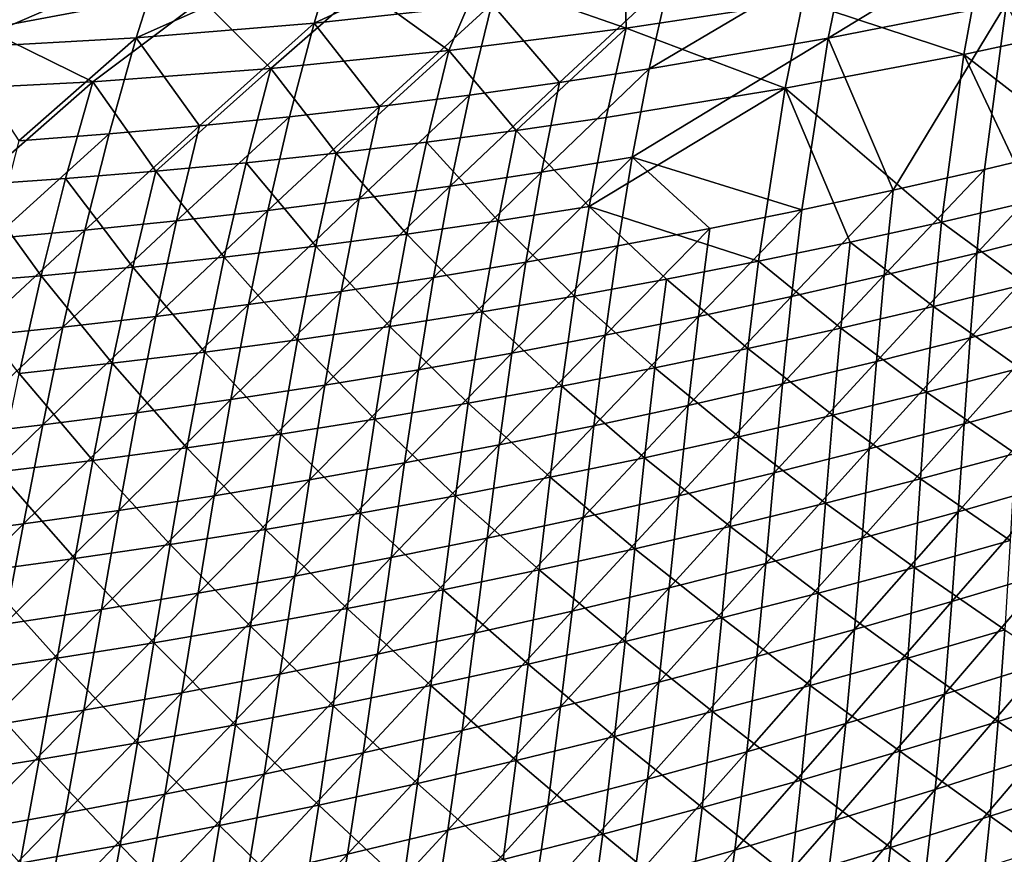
# Model space of a CAD drawing. Header units: metres. Extents: x 0 to 1400, y -1400 to 0.
# Tile 71 of 256: x 688 to 758, y -1247 to -1188. Entities that reach past the tile are written whole.
import ezdxf

# ---------------------------------------------------------------- set-up
doc = ezdxf.new("R2010")
doc.units = ezdxf.units.M

msp = doc.modelspace()

# ---------------------------------------------------------------- linework, layer by layer
at = {"layer": 'None'}
for points in [[(759.14679, -1181.39624, -450.873505), (745.492432, -1189.727783, -422.548279), (758.071411, -1187.260742, -422.603729)], [(759.14679, -1181.39624, -450.873505), (746.728271, -1183.675537, -450.82962), (745.492432, -1189.727783, -422.548279)], [(723.017151, -1182.27002, -472.97113), (709.257874, -1188.653687, -450.696686), (721.777161, -1187.305786, -450.741119)], [(723.017151, -1182.27002, -472.97113), (710.821533, -1183.395142, -473.218842), (709.257874, -1188.653687, -450.696686)], [(710.821533, -1183.395142, -473.218842), (696.718384, -1189.687988, -450.652222), (709.257874, -1188.653687, -450.696686)], [(710.821533, -1183.395142, -473.218842), (698.441895, -1184.223389, -473.470703), (696.718384, -1189.687988, -450.652222)], [(746.728271, -1183.675537, -450.82962), (732.869324, -1191.884521, -422.492554), (745.492432, -1189.727783, -422.548279)], [(746.728271, -1183.675537, -450.82962), (734.26947, -1185.645996, -450.785461), (732.869324, -1191.884521, -422.492554)], [(698.441895, -1184.223389, -473.470703), (684.165466, -1190.407349, -450.607849), (696.718384, -1189.687988, -450.652222)], [(698.441895, -1184.223389, -473.470703), (686.191467, -1184.732178, -473.719788), (684.165466, -1190.407349, -450.607849)], [(720.967834, -1185.424805, -473.664948), (731.122925, -1184.307129, -473.442535), (731.240356, -1189.023071, -451.479126)], [(731.240356, -1189.023071, -451.479126), (731.122925, -1184.307129, -473.442535), (743.706787, -1187.140015, -451.499573)], [(712.659363, -1186.181641, -473.847382), (720.967834, -1185.424805, -473.664948), (718.739868, -1190.594971, -451.458344)], [(718.739868, -1190.594971, -451.458344), (720.967834, -1185.424805, -473.664948), (731.240356, -1189.023071, -451.479126)], [(756.133362, -1184.94812, -451.519684), (755.048645, -1190.860229, -423.259003), (743.706787, -1187.140015, -451.499573)], [(767.585144, -1188.174316, -423.2901), (755.048645, -1190.860229, -423.259003), (756.133362, -1184.94812, -451.519684)], [(701.349304, -1186.984131, -474.095917), (712.659363, -1186.181641, -473.847382), (706.211304, -1191.853516, -451.437164)], [(706.211304, -1191.853516, -451.437164), (712.659363, -1186.181641, -473.847382), (718.739868, -1190.594971, -451.458344)], [(734.26947, -1185.645996, -450.785461), (721.777161, -1187.305786, -450.741119), (726.543335, -1192.845825, -422.46463)], [(734.26947, -1185.645996, -450.785461), (726.543335, -1192.845825, -422.46463), (732.869324, -1191.884521, -422.492554)], [(683.316284, -1187.721924, -474.491577), (701.349304, -1186.984131, -474.095917), (693.660706, -1192.796265, -451.415649)], [(693.660706, -1192.796265, -451.415649), (701.349304, -1186.984131, -474.095917), (706.211304, -1191.853516, -451.437164)], [(721.777161, -1187.305786, -450.741119), (709.257874, -1188.653687, -450.696686), (713.866577, -1194.533447, -422.408722)], [(713.866577, -1194.533447, -422.408722), (720.208801, -1193.728882, -422.436676), (721.777161, -1187.305786, -450.741119)], [(721.777161, -1187.305786, -450.741119), (720.208801, -1193.728882, -422.436676), (726.543335, -1192.845825, -422.46463)], [(743.706787, -1187.140015, -451.499573), (742.462341, -1193.238403, -423.2276), (731.240356, -1189.023071, -451.479126)], [(755.048645, -1190.860229, -423.259003), (742.462341, -1193.238403, -423.2276), (743.706787, -1187.140015, -451.499573)], [(758.071411, -1187.260742, -422.603729), (745.492432, -1189.727783, -422.548279), (750.079224, -1200.437378, -366.166595)], [(750.079224, -1200.437378, -366.166595), (756.521729, -1198.97168, -366.202637), (758.071411, -1187.260742, -422.603729)], [(758.071411, -1187.260742, -422.603729), (756.521729, -1198.97168, -366.202637), (762.949097, -1197.428955, -366.238556)], [(681.094604, -1193.421875, -451.393738), (683.316284, -1187.721924, -474.491577), (693.660706, -1192.796265, -451.415649)], [(766.321716, -1199.619263, -366.838135), (755.048645, -1190.860229, -423.259003), (767.585144, -1188.174316, -423.2901)], [(709.257874, -1188.653687, -450.696686), (696.718384, -1189.687988, -450.652222), (701.162476, -1195.905762, -422.352844)], [(701.162476, -1195.905762, -422.352844), (707.517517, -1195.259155, -422.380768), (709.257874, -1188.653687, -450.696686)], [(709.257874, -1188.653687, -450.696686), (707.517517, -1195.259155, -422.380768), (713.866577, -1194.533447, -422.408722)], [(696.718384, -1189.687988, -450.652222), (684.165466, -1190.407349, -450.607849), (688.437744, -1196.960938, -422.297089)], [(694.802246, -1196.473145, -422.324951), (696.718384, -1189.687988, -450.652222), (688.437744, -1196.960938, -422.297089)], [(696.718384, -1189.687988, -450.652222), (694.802246, -1196.473145, -422.324951), (701.162476, -1195.905762, -422.352844)], [(731.240356, -1189.023071, -451.479126), (723.50238, -1196.2229, -423.179932), (718.739868, -1190.594971, -451.458344)], [(731.240356, -1189.023071, -451.479126), (729.832153, -1195.306274, -423.195892), (723.50238, -1196.2229, -423.179932)], [(742.462341, -1193.238403, -423.2276), (729.832153, -1195.306274, -423.195892), (731.240356, -1189.023071, -451.479126)], [(745.492432, -1189.727783, -422.548279), (732.869324, -1191.884521, -422.492554), (731.683777, -1198.115601, -394.254181)], [(743.622314, -1201.825684, -366.130463), (745.492432, -1189.727783, -422.548279), (731.683777, -1198.115601, -394.254181)], [(745.492432, -1189.727783, -422.548279), (743.622314, -1201.825684, -366.130463), (750.079224, -1200.437378, -366.166595)], [(706.211304, -1191.853516, -451.437164), (718.739868, -1190.594971, -451.458344), (710.817261, -1197.820313, -423.147797)], [(718.739868, -1190.594971, -451.458344), (717.163818, -1197.061157, -423.163879), (710.817261, -1197.820313, -423.147797)], [(723.50238, -1196.2229, -423.179932), (717.163818, -1197.061157, -423.163879), (718.739868, -1190.594971, -451.458344)], [(755.048645, -1190.860229, -423.259003), (753.475403, -1202.690918, -366.786652), (742.462341, -1193.238403, -423.2276)], [(759.906433, -1201.193359, -366.812408), (753.475403, -1202.690918, -366.786652), (755.048645, -1190.860229, -423.259003)], [(766.321716, -1199.619263, -366.838135), (759.906433, -1201.193359, -366.812408), (755.048645, -1190.860229, -423.259003)], [(698.102905, -1199.10083, -423.115356), (693.660706, -1192.796265, -451.415649), (706.211304, -1191.853516, -451.437164)], [(704.463379, -1198.500366, -423.131622), (698.102905, -1199.10083, -423.115356), (706.211304, -1191.853516, -451.437164)], [(710.817261, -1197.820313, -423.147797), (704.463379, -1198.500366, -423.131622), (706.211304, -1191.853516, -451.437164)], [(732.869324, -1191.884521, -422.492554), (725.273621, -1199.171997, -394.221588), (731.683777, -1198.115601, -394.254181)], [(732.869324, -1191.884521, -422.492554), (726.543335, -1192.845825, -422.46463), (725.273621, -1199.171997, -394.221588)], [(685.365356, -1200.062012, -423.082672), (681.094604, -1193.421875, -451.393738), (693.660706, -1192.796265, -451.415649)], [(691.736572, -1199.62146, -423.09906), (685.365356, -1200.062012, -423.082672), (693.660706, -1192.796265, -451.415649)], [(698.102905, -1199.10083, -423.115356), (691.736572, -1199.62146, -423.09906), (693.660706, -1192.796265, -451.415649)], [(726.543335, -1192.845825, -422.46463), (718.85376, -1200.149658, -394.188995), (725.273621, -1199.171997, -394.221588)], [(726.543335, -1192.845825, -422.46463), (720.208801, -1193.728882, -422.436676), (718.85376, -1200.149658, -394.188995)], [(720.208801, -1193.728882, -422.436676), (712.425049, -1201.048462, -394.156372), (718.85376, -1200.149658, -394.188995)], [(720.208801, -1193.728882, -422.436676), (713.866577, -1194.533447, -422.408722), (712.425049, -1201.048462, -394.156372)], [(729.832153, -1195.306274, -423.195892), (742.462341, -1193.238403, -423.2276), (728.635132, -1201.594238, -394.919647)], [(742.462341, -1193.238403, -423.2276), (740.568909, -1205.454224, -366.735199), (728.635132, -1201.594238, -394.919647)], [(742.462341, -1193.238403, -423.2276), (747.029297, -1204.111328, -366.760925), (740.568909, -1205.454224, -366.735199)], [(753.475403, -1202.690918, -366.786652), (747.029297, -1204.111328, -366.760925), (742.462341, -1193.238403, -423.2276)], [(713.866577, -1194.533447, -422.408722), (707.517517, -1195.259155, -422.380768), (705.988342, -1201.86792, -394.123749)], [(713.866577, -1194.533447, -422.408722), (705.988342, -1201.86792, -394.123749), (712.425049, -1201.048462, -394.156372)], [(701.162476, -1195.905762, -422.352844), (694.802246, -1196.473145, -422.324951), (693.094116, -1203.267822, -394.058533)], [(701.162476, -1195.905762, -422.352844), (693.094116, -1203.267822, -394.058533), (699.544373, -1202.607788, -394.091125)], [(707.517517, -1195.259155, -422.380768), (699.544373, -1202.607788, -394.091125), (705.988342, -1201.86792, -394.123749)], [(707.517517, -1195.259155, -422.380768), (701.162476, -1195.905762, -422.352844), (699.544373, -1202.607788, -394.091125)], [(729.832153, -1195.306274, -423.195892), (728.635132, -1201.594238, -394.919647), (723.50238, -1196.2229, -423.179932)], [(694.802246, -1196.473145, -422.324951), (686.638306, -1203.847656, -394.026001), (693.094116, -1203.267822, -394.058533)], [(686.638306, -1203.847656, -394.026001), (694.802246, -1196.473145, -422.324951), (688.437744, -1196.960938, -422.297089)], [(723.50238, -1196.2229, -423.179932), (722.221191, -1202.605469, -394.898468), (717.163818, -1197.061157, -423.163879)], [(723.50238, -1196.2229, -423.179932), (728.635132, -1201.594238, -394.919647), (722.221191, -1202.605469, -394.898468)], [(717.163818, -1197.061157, -423.163879), (715.79718, -1203.53772, -394.877258), (710.817261, -1197.820313, -423.147797)], [(722.221191, -1202.605469, -394.898468), (715.79718, -1203.53772, -394.877258), (717.163818, -1197.061157, -423.163879)], [(709.363831, -1204.390625, -394.856049), (704.463379, -1198.500366, -423.131622), (710.817261, -1197.820313, -423.147797)], [(715.79718, -1203.53772, -394.877258), (709.363831, -1204.390625, -394.856049), (710.817261, -1197.820313, -423.147797)], [(762.949097, -1197.428955, -366.238556), (756.521729, -1198.97168, -366.202637), (755.963745, -1204.876343, -338.058075)], [(762.949097, -1197.428955, -366.238556), (755.963745, -1204.876343, -338.058075), (762.469971, -1203.234497, -338.096954)], [(702.921875, -1205.16394, -394.834839), (698.102905, -1199.10083, -423.115356), (704.463379, -1198.500366, -423.131622)], [(709.363831, -1204.390625, -394.856049), (702.921875, -1205.16394, -394.834839), (704.463379, -1198.500366, -423.131622)], [(731.683777, -1198.115601, -394.254181), (725.273621, -1199.171997, -394.221588), (724.17334, -1205.522095, -366.021576)], [(724.17334, -1205.522095, -366.021576), (730.668579, -1204.368408, -366.057922), (731.683777, -1198.115601, -394.254181)], [(730.668579, -1204.368408, -366.057922), (737.151794, -1203.136108, -366.094238), (731.683777, -1198.115601, -394.254181)], [(731.683777, -1198.115601, -394.254181), (737.151794, -1203.136108, -366.094238), (743.622314, -1201.825684, -366.130463)], [(696.472046, -1205.857056, -394.813629), (691.736572, -1199.62146, -423.09906), (698.102905, -1199.10083, -423.115356)], [(702.921875, -1205.16394, -394.834839), (696.472046, -1205.857056, -394.813629), (698.102905, -1199.10083, -423.115356)], [(725.273621, -1199.171997, -394.221588), (717.667053, -1206.596924, -365.985199), (724.17334, -1205.522095, -366.021576)], [(725.273621, -1199.171997, -394.221588), (718.85376, -1200.149658, -394.188995), (717.667053, -1206.596924, -365.985199)], [(756.521729, -1198.97168, -366.202637), (749.440857, -1206.441284, -338.019073), (755.963745, -1204.876343, -338.058075)], [(749.440857, -1206.441284, -338.019073), (756.521729, -1198.97168, -366.202637), (750.079224, -1200.437378, -366.166595)], [(690.015076, -1206.469727, -394.79245), (683.551819, -1207.001831, -394.771271), (685.365356, -1200.062012, -423.082672)], [(690.015076, -1206.469727, -394.79245), (685.365356, -1200.062012, -423.082672), (691.736572, -1199.62146, -423.09906)], [(696.472046, -1205.857056, -394.813629), (690.015076, -1206.469727, -394.79245), (691.736572, -1199.62146, -423.09906)], [(718.85376, -1200.149658, -394.188995), (711.150513, -1207.592407, -365.948761), (717.667053, -1206.596924, -365.985199)], [(718.85376, -1200.149658, -394.188995), (712.425049, -1201.048462, -394.156372), (711.150513, -1207.592407, -365.948761)], [(750.079224, -1200.437378, -366.166595), (743.622314, -1201.825684, -366.130463), (742.902161, -1207.928833, -337.97995)], [(742.902161, -1207.928833, -337.97995), (749.440857, -1206.441284, -338.019073), (750.079224, -1200.437378, -366.166595)], [(712.425049, -1201.048462, -394.156372), (704.624573, -1208.508179, -365.912354), (711.150513, -1207.592407, -365.948761)], [(712.425049, -1201.048462, -394.156372), (705.988342, -1201.86792, -394.123749), (704.624573, -1208.508179, -365.912354)], [(759.416077, -1207.05603, -338.660492), (753.475403, -1202.690918, -366.786652), (759.906433, -1201.193359, -366.812408)], [(705.988342, -1201.86792, -394.123749), (699.544373, -1202.607788, -394.091125), (698.090027, -1209.343994, -365.875916)], [(705.988342, -1201.86792, -394.123749), (698.090027, -1209.343994, -365.875916), (704.624573, -1208.508179, -365.912354)], [(728.635132, -1201.594238, -394.919647), (727.607849, -1207.905884, -366.683868), (722.221191, -1202.605469, -394.898468)], [(727.607849, -1207.905884, -366.683868), (728.635132, -1201.594238, -394.919647), (734.094849, -1206.719238, -366.709503)], [(728.635132, -1201.594238, -394.919647), (740.568909, -1205.454224, -366.735199), (734.094849, -1206.719238, -366.709503)], [(743.622314, -1201.825684, -366.130463), (736.348267, -1209.338623, -337.940765), (742.902161, -1207.928833, -337.97995)], [(737.151794, -1203.136108, -366.094238), (736.348267, -1209.338623, -337.940765), (743.622314, -1201.825684, -366.130463)], [(699.544373, -1202.607788, -394.091125), (691.547791, -1210.099365, -365.839539), (698.090027, -1209.343994, -365.875916)], [(699.544373, -1202.607788, -394.091125), (693.094116, -1203.267822, -394.058533), (691.547791, -1210.099365, -365.839539)], [(715.79718, -1203.53772, -394.877258), (722.221191, -1202.605469, -394.898468), (721.108643, -1209.013672, -366.658264)], [(722.221191, -1202.605469, -394.898468), (727.607849, -1207.905884, -366.683868), (721.108643, -1209.013672, -366.658264)], [(752.90625, -1208.651978, -338.631378), (747.029297, -1204.111328, -366.760925), (753.475403, -1202.690918, -366.786652)], [(759.416077, -1207.05603, -338.660492), (752.90625, -1208.651978, -338.631378), (753.475403, -1202.690918, -366.786652)], [(693.094116, -1203.267822, -394.058533), (686.638306, -1203.847656, -394.026001), (684.998596, -1210.773926, -365.803162)], [(691.547791, -1210.099365, -365.839539), (693.094116, -1203.267822, -394.058533), (684.998596, -1210.773926, -365.803162)], [(714.5979, -1210.042358, -366.632721), (709.363831, -1204.390625, -394.856049), (715.79718, -1203.53772, -394.877258)], [(721.108643, -1209.013672, -366.658264), (714.5979, -1210.042358, -366.632721), (715.79718, -1203.53772, -394.877258)], [(729.78009, -1210.670288, -337.901489), (737.151794, -1203.136108, -366.094238), (730.668579, -1204.368408, -366.057922)], [(729.78009, -1210.670288, -337.901489), (736.348267, -1209.338623, -337.940765), (737.151794, -1203.136108, -366.094238)], [(762.469971, -1203.234497, -338.096954), (755.495239, -1210.849609, -309.956848), (762.081482, -1209.107422, -309.997803)], [(762.469971, -1203.234497, -338.096954), (755.963745, -1204.876343, -338.058075), (755.495239, -1210.849609, -309.956848)], [(747.029297, -1204.111328, -366.760925), (746.379944, -1210.170898, -338.602295), (740.568909, -1205.454224, -366.735199)], [(752.90625, -1208.651978, -338.631378), (746.379944, -1210.170898, -338.602295), (747.029297, -1204.111328, -366.760925)], [(708.076355, -1210.991455, -366.607239), (702.921875, -1205.16394, -394.834839), (709.363831, -1204.390625, -394.856049)], [(714.5979, -1210.042358, -366.632721), (708.076355, -1210.991455, -366.607239), (709.363831, -1204.390625, -394.856049)], [(723.198547, -1211.923096, -337.862152), (730.668579, -1204.368408, -366.057922), (724.17334, -1205.522095, -366.021576)], [(723.198547, -1211.923096, -337.862152), (729.78009, -1210.670288, -337.901489), (730.668579, -1204.368408, -366.057922)], [(755.963745, -1204.876343, -338.058075), (749.440857, -1206.441284, -338.019073), (748.890747, -1212.515015, -309.915741)], [(755.963745, -1204.876343, -338.058075), (748.890747, -1212.515015, -309.915741), (755.495239, -1210.849609, -309.956848)], [(701.544678, -1211.860352, -366.581818), (696.472046, -1205.857056, -394.813629), (702.921875, -1205.16394, -394.834839)], [(708.076355, -1210.991455, -366.607239), (701.544678, -1211.860352, -366.581818), (702.921875, -1205.16394, -394.834839)], [(724.17334, -1205.522095, -366.021576), (717.667053, -1206.596924, -365.985199), (716.604309, -1213.096924, -337.822784)], [(716.604309, -1213.096924, -337.822784), (723.198547, -1211.923096, -337.862152), (724.17334, -1205.522095, -366.021576)], [(734.094849, -1206.719238, -366.709503), (740.568909, -1205.454224, -366.735199), (739.837708, -1211.612427, -338.573242)], [(740.568909, -1205.454224, -366.735199), (746.379944, -1210.170898, -338.602295), (739.837708, -1211.612427, -338.573242)], [(695.003601, -1212.648804, -366.556488), (690.015076, -1206.469727, -394.79245), (696.472046, -1205.857056, -394.813629)], [(701.544678, -1211.860352, -366.581818), (695.003601, -1212.648804, -366.556488), (696.472046, -1205.857056, -394.813629)], [(688.453796, -1213.356323, -366.53125), (683.551819, -1207.001831, -394.771271), (690.015076, -1206.469727, -394.79245)], [(695.003601, -1212.648804, -366.556488), (688.453796, -1213.356323, -366.53125), (690.015076, -1206.469727, -394.79245)], [(717.667053, -1206.596924, -365.985199), (709.998291, -1214.191162, -337.783386), (716.604309, -1213.096924, -337.822784)], [(717.667053, -1206.596924, -365.985199), (711.150513, -1207.592407, -365.948761), (709.998291, -1214.191162, -337.783386)], [(727.607849, -1207.905884, -366.683868), (734.094849, -1206.719238, -366.709503), (733.280273, -1212.976074, -338.544281)], [(734.094849, -1206.719238, -366.709503), (739.837708, -1211.612427, -338.573242), (733.280273, -1212.976074, -338.544281)], [(749.440857, -1206.441284, -338.019073), (742.268738, -1214.103271, -309.874542), (748.890747, -1212.515015, -309.915741)], [(742.268738, -1214.103271, -309.874542), (749.440857, -1206.441284, -338.019073), (742.902161, -1207.928833, -337.97995)], [(711.150513, -1207.592407, -365.948761), (703.381348, -1215.205444, -337.743988), (709.998291, -1214.191162, -337.783386)], [(711.150513, -1207.592407, -365.948761), (704.624573, -1208.508179, -365.912354), (703.381348, -1215.205444, -337.743988)], [(759.016174, -1212.98291, -310.570221), (752.90625, -1208.651978, -338.631378), (759.416077, -1207.05603, -338.660492)], [(727.607849, -1207.905884, -366.683868), (726.708313, -1214.261108, -338.51535), (721.108643, -1209.013672, -366.658264)], [(733.280273, -1212.976074, -338.544281), (726.708313, -1214.261108, -338.51535), (727.607849, -1207.905884, -366.683868)], [(742.902161, -1207.928833, -337.97995), (736.348267, -1209.338623, -337.940765), (735.630005, -1215.61377, -309.833252)], [(735.630005, -1215.61377, -309.833252), (742.268738, -1214.103271, -309.874542), (742.902161, -1207.928833, -337.97995)], [(704.624573, -1208.508179, -365.912354), (696.754272, -1216.139282, -337.70459), (703.381348, -1215.205444, -337.743988)], [(704.624573, -1208.508179, -365.912354), (698.090027, -1209.343994, -365.875916), (696.754272, -1216.139282, -337.70459)], [(721.108643, -1209.013672, -366.658264), (720.122559, -1215.467407, -338.486511), (714.5979, -1210.042358, -366.632721)], [(721.108643, -1209.013672, -366.658264), (726.708313, -1214.261108, -338.51535), (720.122559, -1215.467407, -338.486511)], [(752.426453, -1214.678345, -310.539001), (746.379944, -1210.170898, -338.602295), (752.90625, -1208.651978, -338.631378)], [(759.016174, -1212.98291, -310.570221), (752.426453, -1214.678345, -310.539001), (752.90625, -1208.651978, -338.631378)], [(762.081482, -1209.107422, -309.997803), (755.495239, -1210.849609, -309.956848), (755.074829, -1216.918335, -281.903656)], [(755.074829, -1216.918335, -281.903656), (761.742859, -1215.074951, -281.94577), (762.081482, -1209.107422, -309.997803)], [(698.090027, -1209.343994, -365.875916), (691.547791, -1210.099365, -365.839539), (690.117859, -1216.99231, -337.665192)], [(698.090027, -1209.343994, -365.875916), (690.117859, -1216.99231, -337.665192), (696.754272, -1216.139282, -337.70459)], [(736.348267, -1209.338623, -337.940765), (728.975403, -1217.046143, -309.791901), (735.630005, -1215.61377, -309.833252)], [(728.975403, -1217.046143, -309.791901), (736.348267, -1209.338623, -337.940765), (729.78009, -1210.670288, -337.901489)], [(691.547791, -1210.099365, -365.839539), (683.473083, -1217.764038, -337.625854), (690.117859, -1216.99231, -337.665192)], [(683.473083, -1217.764038, -337.625854), (691.547791, -1210.099365, -365.839539), (684.998596, -1210.773926, -365.803162)], [(714.5979, -1210.042358, -366.632721), (713.523621, -1216.594238, -338.457764), (708.076355, -1210.991455, -366.607239)], [(720.122559, -1215.467407, -338.486511), (713.523621, -1216.594238, -338.457764), (714.5979, -1210.042358, -366.632721)], [(746.379944, -1210.170898, -338.602295), (745.818542, -1216.296997, -310.507843), (739.837708, -1211.612427, -338.573242)], [(752.426453, -1214.678345, -310.539001), (745.818542, -1216.296997, -310.507843), (746.379944, -1210.170898, -338.602295)], [(706.91217, -1217.641235, -338.429138), (701.544678, -1211.860352, -366.581818), (708.076355, -1210.991455, -366.607239)], [(713.523621, -1216.594238, -338.457764), (706.91217, -1217.641235, -338.429138), (708.076355, -1210.991455, -366.607239)], [(722.305725, -1218.399658, -309.750458), (729.78009, -1210.670288, -337.901489), (723.198547, -1211.923096, -337.862152)], [(722.305725, -1218.399658, -309.750458), (728.975403, -1217.046143, -309.791901), (729.78009, -1210.670288, -337.901489)], [(755.495239, -1210.849609, -309.956848), (748.386902, -1218.685303, -281.86142), (755.074829, -1216.918335, -281.903656)], [(755.495239, -1210.849609, -309.956848), (748.890747, -1212.515015, -309.915741), (748.386902, -1218.685303, -281.86142)], [(700.28894, -1218.60791, -338.400604), (695.003601, -1212.648804, -366.556488), (701.544678, -1211.860352, -366.581818)], [(706.91217, -1217.641235, -338.429138), (700.28894, -1218.60791, -338.400604), (701.544678, -1211.860352, -366.581818)], [(739.837708, -1211.612427, -338.573242), (739.193176, -1217.838257, -310.476715), (733.280273, -1212.976074, -338.544281)], [(739.837708, -1211.612427, -338.573242), (745.818542, -1216.296997, -310.507843), (739.193176, -1217.838257, -310.476715)], [(715.621765, -1219.674072, -309.708984), (723.198547, -1211.923096, -337.862152), (716.604309, -1213.096924, -337.822784)], [(715.621765, -1219.674072, -309.708984), (722.305725, -1218.399658, -309.750458), (723.198547, -1211.923096, -337.862152)], [(748.890747, -1212.515015, -309.915741), (742.268738, -1214.103271, -309.874542), (741.679749, -1220.375122, -281.819061)], [(748.890747, -1212.515015, -309.915741), (741.679749, -1220.375122, -281.819061), (748.386902, -1218.685303, -281.86142)], [(693.654602, -1219.493652, -338.372162), (688.453796, -1213.356323, -366.53125), (695.003601, -1212.648804, -366.556488)], [(700.28894, -1218.60791, -338.400604), (693.654602, -1219.493652, -338.372162), (695.003601, -1212.648804, -366.556488)], [(716.604309, -1213.096924, -337.822784), (709.998291, -1214.191162, -337.783386), (708.924377, -1220.868774, -309.66748)], [(708.924377, -1220.868774, -309.66748), (715.621765, -1219.674072, -309.708984), (716.604309, -1213.096924, -337.822784)], [(732.550903, -1219.301636, -310.445648), (726.708313, -1214.261108, -338.51535), (733.280273, -1212.976074, -338.544281)], [(739.193176, -1217.838257, -310.476715), (732.550903, -1219.301636, -310.445648), (733.280273, -1212.976074, -338.544281)], [(758.664673, -1219.003174, -282.536316), (752.426453, -1214.678345, -310.539001), (759.016174, -1212.98291, -310.570221)], [(693.654602, -1219.493652, -338.372162), (687.009827, -1220.298096, -338.343903), (688.453796, -1213.356323, -366.53125)], [(709.998291, -1214.191162, -337.783386), (702.214355, -1221.983154, -309.625977), (708.924377, -1220.868774, -309.66748)], [(709.998291, -1214.191162, -337.783386), (703.381348, -1215.205444, -337.743988), (702.214355, -1221.983154, -309.625977)], [(726.708313, -1214.261108, -338.51535), (725.892395, -1220.686523, -310.414642), (720.122559, -1215.467407, -338.486511)], [(732.550903, -1219.301636, -310.445648), (725.892395, -1220.686523, -310.414642), (726.708313, -1214.261108, -338.51535)], [(742.268738, -1214.103271, -309.874542), (734.954285, -1221.987427, -281.776581), (741.679749, -1220.375122, -281.819061)], [(734.954285, -1221.987427, -281.776581), (742.268738, -1214.103271, -309.874542), (735.630005, -1215.61377, -309.833252)], [(751.993286, -1220.799072, -282.50412), (745.818542, -1216.296997, -310.507843), (752.426453, -1214.678345, -310.539001)], [(758.664673, -1219.003174, -282.536316), (751.993286, -1220.799072, -282.50412), (752.426453, -1214.678345, -310.539001)], [(703.381348, -1215.205444, -337.743988), (695.492615, -1223.016846, -309.584473), (702.214355, -1221.983154, -309.625977)], [(703.381348, -1215.205444, -337.743988), (696.754272, -1216.139282, -337.70459), (695.492615, -1223.016846, -309.584473)], [(761.742859, -1215.074951, -281.94577), (754.66095, -1223.109863, -253.900742), (761.413147, -1221.164551, -253.943069)], [(754.66095, -1223.109863, -253.900742), (761.742859, -1215.074951, -281.94577), (755.074829, -1216.918335, -281.903656)], [(713.523621, -1216.594238, -338.457764), (720.122559, -1215.467407, -338.486511), (719.218384, -1221.992554, -310.383728)], [(720.122559, -1215.467407, -338.486511), (725.892395, -1220.686523, -310.414642), (719.218384, -1221.992554, -310.383728)], [(735.630005, -1215.61377, -309.833252), (728.975403, -1217.046143, -309.791901), (728.211182, -1223.521606, -281.734039)], [(728.211182, -1223.521606, -281.734039), (734.954285, -1221.987427, -281.776581), (735.630005, -1215.61377, -309.833252)], [(696.754272, -1216.139282, -337.70459), (688.759949, -1223.969238, -309.542969), (695.492615, -1223.016846, -309.584473)], [(696.754272, -1216.139282, -337.70459), (690.117859, -1216.99231, -337.665192), (688.759949, -1223.969238, -309.542969)], [(712.529419, -1223.218994, -310.352905), (706.91217, -1217.641235, -338.429138), (713.523621, -1216.594238, -338.457764)], [(719.218384, -1221.992554, -310.383728), (712.529419, -1223.218994, -310.352905), (713.523621, -1216.594238, -338.457764)], [(745.818542, -1216.296997, -310.507843), (745.302063, -1222.518188, -282.471924), (739.193176, -1217.838257, -310.476715)], [(751.993286, -1220.799072, -282.50412), (745.302063, -1222.518188, -282.471924), (745.818542, -1216.296997, -310.507843)], [(690.117859, -1216.99231, -337.665192), (683.473083, -1217.764038, -337.625854), (682.01709, -1224.839966, -309.501526)], [(688.759949, -1223.969238, -309.542969), (690.117859, -1216.99231, -337.665192), (682.01709, -1224.839966, -309.501526)], [(728.975403, -1217.046143, -309.791901), (721.451294, -1224.977051, -281.691437), (728.211182, -1223.521606, -281.734039)], [(721.451294, -1224.977051, -281.691437), (728.975403, -1217.046143, -309.791901), (722.305725, -1218.399658, -309.750458)], [(755.074829, -1216.918335, -281.903656), (748.386902, -1218.685303, -281.86142), (747.887207, -1224.979004, -253.858261)], [(747.887207, -1224.979004, -253.858261), (754.66095, -1223.109863, -253.900742), (755.074829, -1216.918335, -281.903656)], [(705.826233, -1224.365356, -310.322205), (700.28894, -1218.60791, -338.400604), (706.91217, -1217.641235, -338.429138)], [(712.529419, -1223.218994, -310.352905), (705.826233, -1224.365356, -310.322205), (706.91217, -1217.641235, -338.429138)], [(739.193176, -1217.838257, -310.476715), (738.591614, -1224.160156, -282.439789), (732.550903, -1219.301636, -310.445648)], [(739.193176, -1217.838257, -310.476715), (745.302063, -1222.518188, -282.471924), (738.591614, -1224.160156, -282.439789)], [(699.109436, -1225.431274, -310.291595), (693.654602, -1219.493652, -338.372162), (700.28894, -1218.60791, -338.400604)], [(705.826233, -1224.365356, -310.322205), (699.109436, -1225.431274, -310.291595), (700.28894, -1218.60791, -338.400604)], [(714.675476, -1226.353149, -281.648773), (722.305725, -1218.399658, -309.750458), (715.621765, -1219.674072, -309.708984)], [(714.675476, -1226.353149, -281.648773), (721.451294, -1224.977051, -281.691437), (722.305725, -1218.399658, -309.750458)], [(748.386902, -1218.685303, -281.86142), (741.09259, -1226.771362, -253.815659), (747.887207, -1224.979004, -253.858261)], [(748.386902, -1218.685303, -281.86142), (741.679749, -1220.375122, -281.819061), (741.09259, -1226.771362, -253.815659)], [(692.3797, -1226.415894, -310.261139), (687.009827, -1220.298096, -338.343903), (693.654602, -1219.493652, -338.372162)], [(699.109436, -1225.431274, -310.291595), (692.3797, -1226.415894, -310.261139), (693.654602, -1219.493652, -338.372162)], [(732.550903, -1219.301636, -310.445648), (731.862549, -1225.724243, -282.407715), (725.892395, -1220.686523, -310.414642)], [(738.591614, -1224.160156, -282.439789), (731.862549, -1225.724243, -282.407715), (732.550903, -1219.301636, -310.445648)], [(758.319519, -1225.145874, -254.553467), (751.993286, -1220.799072, -282.50412), (758.664673, -1219.003174, -282.536316)], [(707.884521, -1227.649292, -281.60611), (715.621765, -1219.674072, -309.708984), (708.924377, -1220.868774, -309.66748)], [(707.884521, -1227.649292, -281.60611), (714.675476, -1226.353149, -281.648773), (715.621765, -1219.674072, -309.708984)], [(692.3797, -1226.415894, -310.261139), (685.637695, -1227.319092, -310.230804), (687.009827, -1220.298096, -338.343903)], [(708.924377, -1220.868774, -309.66748), (702.214355, -1221.983154, -309.625977), (701.079224, -1228.865112, -281.563385)], [(701.079224, -1228.865112, -281.563385), (707.884521, -1227.649292, -281.60611), (708.924377, -1220.868774, -309.66748)], [(725.892395, -1220.686523, -310.414642), (725.11554, -1227.209961, -282.375671), (719.218384, -1221.992554, -310.383728)], [(731.862549, -1225.724243, -282.407715), (725.11554, -1227.209961, -282.375671), (725.892395, -1220.686523, -310.414642)], [(741.679749, -1220.375122, -281.819061), (734.954285, -1221.987427, -281.776581), (734.277893, -1228.486206, -253.772964)], [(741.679749, -1220.375122, -281.819061), (734.277893, -1228.486206, -253.772964), (741.09259, -1226.771362, -253.815659)], [(751.564148, -1227.042725, -254.521194), (745.302063, -1222.518188, -282.471924), (751.993286, -1220.799072, -282.50412)], [(758.319519, -1225.145874, -254.553467), (751.564148, -1227.042725, -254.521194), (751.993286, -1220.799072, -282.50412)], [(761.413147, -1221.164551, -253.943069), (754.66095, -1223.109863, -253.900742), (754.211975, -1229.45166, -225.950409)], [(754.211975, -1229.45166, -225.950409), (761.051208, -1227.403931, -225.99205), (761.413147, -1221.164551, -253.943069)], [(702.214355, -1221.983154, -309.625977), (694.260498, -1229.999756, -281.520691), (701.079224, -1228.865112, -281.563385)], [(702.214355, -1221.983154, -309.625977), (695.492615, -1223.016846, -309.584473), (694.260498, -1229.999756, -281.520691)], [(719.218384, -1221.992554, -310.383728), (718.351135, -1228.616699, -282.343719), (712.529419, -1223.218994, -310.352905)], [(719.218384, -1221.992554, -310.383728), (725.11554, -1227.209961, -282.375671), (718.351135, -1228.616699, -282.343719)], [(734.954285, -1221.987427, -281.776581), (727.443848, -1230.122925, -253.730179), (734.277893, -1228.486206, -253.772964)], [(727.443848, -1230.122925, -253.730179), (734.954285, -1221.987427, -281.776581), (728.211182, -1223.521606, -281.734039)], [(745.302063, -1222.518188, -282.471924), (744.78717, -1228.863281, -254.488953), (738.591614, -1224.160156, -282.439789)], [(745.302063, -1222.518188, -282.471924), (751.564148, -1227.042725, -254.521194), (744.78717, -1228.863281, -254.488953)], [(695.492615, -1223.016846, -309.584473), (687.429016, -1231.052856, -281.478027), (694.260498, -1229.999756, -281.520691)], [(695.492615, -1223.016846, -309.584473), (688.759949, -1223.969238, -309.542969), (687.429016, -1231.052856, -281.478027)], [(712.529419, -1223.218994, -310.352905), (711.570068, -1229.943848, -282.311829), (705.826233, -1224.365356, -310.322205)], [(718.351135, -1228.616699, -282.343719), (711.570068, -1229.943848, -282.311829), (712.529419, -1223.218994, -310.352905)], [(728.211182, -1223.521606, -281.734039), (721.451294, -1224.977051, -281.691437), (720.59137, -1231.680908, -253.687317)], [(720.59137, -1231.680908, -253.687317), (727.443848, -1230.122925, -253.730179), (728.211182, -1223.521606, -281.734039)], [(754.66095, -1223.109863, -253.900742), (747.349548, -1231.423462, -225.90863), (754.211975, -1229.45166, -225.950409)], [(747.349548, -1231.423462, -225.90863), (754.66095, -1223.109863, -253.900742), (747.887207, -1224.979004, -253.858261)], [(688.759949, -1223.969238, -309.542969), (680.585815, -1232.023804, -281.435364), (687.429016, -1231.052856, -281.478027)], [(680.585815, -1232.023804, -281.435364), (688.759949, -1223.969238, -309.542969), (682.01709, -1224.839966, -309.501526)], [(704.772888, -1231.190796, -282.28006), (699.109436, -1225.431274, -310.291595), (705.826233, -1224.365356, -310.322205)], [(711.570068, -1229.943848, -282.311829), (704.772888, -1231.190796, -282.28006), (705.826233, -1224.365356, -310.322205)], [(738.591614, -1224.160156, -282.439789), (737.989319, -1230.606567, -254.456726), (731.862549, -1225.724243, -282.407715)], [(738.591614, -1224.160156, -282.439789), (744.78717, -1228.863281, -254.488953), (737.989319, -1230.606567, -254.456726)], [(721.451294, -1224.977051, -281.691437), (713.721191, -1233.159424, -253.644409), (720.59137, -1231.680908, -253.687317)], [(713.721191, -1233.159424, -253.644409), (721.451294, -1224.977051, -281.691437), (714.675476, -1226.353149, -281.648773)], [(747.887207, -1224.979004, -253.858261), (741.09259, -1226.771362, -253.815659), (740.464539, -1233.318604, -225.866714)], [(740.464539, -1233.318604, -225.866714), (747.349548, -1231.423462, -225.90863), (747.887207, -1224.979004, -253.858261)], [(697.960205, -1232.356934, -282.248383), (692.3797, -1226.415894, -310.261139), (699.109436, -1225.431274, -310.291595)], [(704.772888, -1231.190796, -282.28006), (697.960205, -1232.356934, -282.248383), (699.109436, -1225.431274, -310.291595)], [(731.171082, -1232.272095, -254.42453), (725.11554, -1227.209961, -282.375671), (731.862549, -1225.724243, -282.407715)], [(737.989319, -1230.606567, -254.456726), (731.171082, -1232.272095, -254.42453), (731.862549, -1225.724243, -282.407715)], [(757.938843, -1231.439453, -226.618362), (751.564148, -1227.042725, -254.521194), (758.319519, -1225.145874, -254.553467)], [(691.132751, -1233.441772, -282.216827), (685.637695, -1227.319092, -310.230804), (692.3797, -1226.415894, -310.261139)], [(697.960205, -1232.356934, -282.248383), (691.132751, -1233.441772, -282.216827), (692.3797, -1226.415894, -310.261139)], [(706.834167, -1234.557983, -253.601456), (714.675476, -1226.353149, -281.648773), (707.884521, -1227.649292, -281.60611)], [(706.834167, -1234.557983, -253.601456), (713.721191, -1233.159424, -253.644409), (714.675476, -1226.353149, -281.648773)], [(741.09259, -1226.771362, -253.815659), (733.5578, -1235.136475, -225.824707), (740.464539, -1233.318604, -225.866714)], [(741.09259, -1226.771362, -253.815659), (734.277893, -1228.486206, -253.772964), (733.5578, -1235.136475, -225.824707)], [(751.564148, -1227.042725, -254.521194), (751.096558, -1233.437988, -226.586823), (744.78717, -1228.863281, -254.488953)], [(751.096558, -1233.437988, -226.586823), (751.564148, -1227.042725, -254.521194), (757.938843, -1231.439453, -226.618362)], [(691.132751, -1233.441772, -282.216827), (684.291016, -1234.44458, -282.185425), (685.637695, -1227.319092, -310.230804)], [(699.931091, -1235.875854, -253.558487), (707.884521, -1227.649292, -281.60611), (701.079224, -1228.865112, -281.563385)], [(699.931091, -1235.875854, -253.558487), (706.834167, -1234.557983, -253.601456), (707.884521, -1227.649292, -281.60611)], [(725.11554, -1227.209961, -282.375671), (724.333069, -1233.859375, -254.39238), (718.351135, -1228.616699, -282.343719)], [(731.171082, -1232.272095, -254.42453), (724.333069, -1233.859375, -254.39238), (725.11554, -1227.209961, -282.375671)], [(761.051208, -1227.403931, -225.99205), (753.68634, -1235.970947, -198.055466), (760.61615, -1233.820435, -198.09549)], [(753.68634, -1235.970947, -198.055466), (761.051208, -1227.403931, -225.99205), (754.211975, -1229.45166, -225.950409)], [(734.277893, -1228.486206, -253.772964), (727.443848, -1230.122925, -253.730179), (726.630005, -1236.876099, -225.782593)], [(734.277893, -1228.486206, -253.772964), (726.630005, -1236.876099, -225.782593), (733.5578, -1235.136475, -225.824707)], [(701.079224, -1228.865112, -281.563385), (694.260498, -1229.999756, -281.520691), (693.012817, -1237.112427, -253.515518)], [(693.012817, -1237.112427, -253.515518), (699.931091, -1235.875854, -253.558487), (701.079224, -1228.865112, -281.563385)], [(711.570068, -1229.943848, -282.311829), (718.351135, -1228.616699, -282.343719), (717.475891, -1235.367554, -254.360306)], [(718.351135, -1228.616699, -282.343719), (724.333069, -1233.859375, -254.39238), (717.475891, -1235.367554, -254.360306)], [(744.78717, -1228.863281, -254.488953), (744.230957, -1235.360229, -226.555298), (737.989319, -1230.606567, -254.456726)], [(744.78717, -1228.863281, -254.488953), (751.096558, -1233.437988, -226.586823), (744.230957, -1235.360229, -226.555298)], [(710.600159, -1236.796021, -254.328293), (704.772888, -1231.190796, -282.28006), (711.570068, -1229.943848, -282.311829)], [(717.475891, -1235.367554, -254.360306), (710.600159, -1236.796021, -254.328293), (711.570068, -1229.943848, -282.311829)], [(754.211975, -1229.45166, -225.950409), (747.349548, -1231.423462, -225.90863), (746.73175, -1238.045654, -198.015274)], [(746.73175, -1238.045654, -198.015274), (753.68634, -1235.970947, -198.055466), (754.211975, -1229.45166, -225.950409)], [(694.260498, -1229.999756, -281.520691), (686.080078, -1238.266968, -253.472565), (693.012817, -1237.112427, -253.515518)], [(694.260498, -1229.999756, -281.520691), (687.429016, -1231.052856, -281.478027), (686.080078, -1238.266968, -253.472565)], [(727.443848, -1230.122925, -253.730179), (719.682068, -1238.537109, -225.740402), (726.630005, -1236.876099, -225.782593)], [(719.682068, -1238.537109, -225.740402), (727.443848, -1230.122925, -253.730179), (720.59137, -1231.680908, -253.687317)], [(737.989319, -1230.606567, -254.456726), (737.342712, -1237.205322, -226.523804), (731.171082, -1232.272095, -254.42453)], [(737.989319, -1230.606567, -254.456726), (744.230957, -1235.360229, -226.555298), (737.342712, -1237.205322, -226.523804)], [(703.706482, -1238.144165, -254.296371), (697.960205, -1232.356934, -282.248383), (704.772888, -1231.190796, -282.28006)], [(710.600159, -1236.796021, -254.328293), (703.706482, -1238.144165, -254.296371), (704.772888, -1231.190796, -282.28006)], [(720.59137, -1231.680908, -253.687317), (713.721191, -1233.159424, -253.644409), (712.714722, -1240.11853, -225.698166)], [(712.714722, -1240.11853, -225.698166), (719.682068, -1238.537109, -225.740402), (720.59137, -1231.680908, -253.687317)], [(747.349548, -1231.423462, -225.90863), (739.752991, -1240.043823, -197.974976), (746.73175, -1238.045654, -198.015274)], [(739.752991, -1240.043823, -197.974976), (747.349548, -1231.423462, -225.90863), (740.464539, -1233.318604, -225.866714)], [(751.096558, -1233.437988, -226.586823), (757.938843, -1231.439453, -226.618362), (757.481323, -1237.910767, -198.73558)], [(757.481323, -1237.910767, -198.73558), (757.938843, -1231.439453, -226.618362), (764.388611, -1235.734985, -198.765533)], [(696.795471, -1239.411377, -254.264526), (691.132751, -1233.441772, -282.216827), (697.960205, -1232.356934, -282.248383)], [(703.706482, -1238.144165, -254.296371), (696.795471, -1239.411377, -254.264526), (697.960205, -1232.356934, -282.248383)], [(731.171082, -1232.272095, -254.42453), (730.432434, -1238.9729, -226.492325), (724.333069, -1233.859375, -254.39238)], [(737.342712, -1237.205322, -226.523804), (730.432434, -1238.9729, -226.492325), (731.171082, -1232.272095, -254.42453)], [(713.721191, -1233.159424, -253.644409), (705.728821, -1241.619751, -225.655869), (712.714722, -1240.11853, -225.698166)], [(705.728821, -1241.619751, -225.655869), (713.721191, -1233.159424, -253.644409), (706.834167, -1234.557983, -253.601456)], [(740.464539, -1233.318604, -225.866714), (733.5578, -1235.136475, -225.824707), (732.750793, -1241.964722, -197.934555)], [(732.750793, -1241.964722, -197.934555), (739.752991, -1240.043823, -197.974976), (740.464539, -1233.318604, -225.866714)], [(689.867676, -1240.597046, -254.232803), (684.291016, -1234.44458, -282.185425), (691.132751, -1233.441772, -282.216827)], [(696.795471, -1239.411377, -254.264526), (689.867676, -1240.597046, -254.232803), (691.132751, -1233.441772, -282.216827)], [(724.333069, -1233.859375, -254.39238), (723.500549, -1240.661987, -226.460907), (717.475891, -1235.367554, -254.360306)], [(730.432434, -1238.9729, -226.492325), (723.500549, -1240.661987, -226.460907), (724.333069, -1233.859375, -254.39238)], [(744.230957, -1235.360229, -226.555298), (751.096558, -1233.437988, -226.586823), (750.548584, -1240.011108, -198.705627)], [(750.548584, -1240.011108, -198.705627), (751.096558, -1233.437988, -226.586823), (757.481323, -1237.910767, -198.73558)], [(760.066895, -1240.441406, -170.257416), (760.61615, -1233.820435, -198.09549), (753.04248, -1242.69458, -170.219925)], [(760.61615, -1233.820435, -198.09549), (753.68634, -1235.970947, -198.055466), (753.04248, -1242.69458, -170.219925)], [(689.867676, -1240.597046, -254.232803), (682.923706, -1241.700439, -254.201187), (684.291016, -1234.44458, -282.185425)], [(698.725159, -1243.040039, -225.613556), (706.834167, -1234.557983, -253.601456), (699.931091, -1235.875854, -253.558487)], [(698.725159, -1243.040039, -225.613556), (705.728821, -1241.619751, -225.655869), (706.834167, -1234.557983, -253.601456)], [(717.475891, -1235.367554, -254.360306), (716.547791, -1242.271973, -226.429535), (710.600159, -1236.796021, -254.328293)], [(717.475891, -1235.367554, -254.360306), (723.500549, -1240.661987, -226.460907), (716.547791, -1242.271973, -226.429535)], [(733.5578, -1235.136475, -225.824707), (725.726013, -1243.807373, -197.894028), (732.750793, -1241.964722, -197.934555)], [(733.5578, -1235.136475, -225.824707), (726.630005, -1236.876099, -225.782593), (725.726013, -1243.807373, -197.894028)], [(737.342712, -1237.205322, -226.523804), (744.230957, -1235.360229, -226.555298), (743.591003, -1242.035278, -198.67569)], [(743.591003, -1242.035278, -198.67569), (744.230957, -1235.360229, -226.555298), (750.548584, -1240.011108, -198.705627)], [(691.70459, -1244.378662, -225.571228), (699.931091, -1235.875854, -253.558487), (693.012817, -1237.112427, -253.515518)], [(691.70459, -1244.378662, -225.571228), (698.725159, -1243.040039, -225.613556), (699.931091, -1235.875854, -253.558487)], [(753.04248, -1242.69458, -170.219925), (753.68634, -1235.970947, -198.055466), (745.99176, -1244.87207, -170.182297)], [(753.68634, -1235.970947, -198.055466), (746.73175, -1238.045654, -198.015274), (745.99176, -1244.87207, -170.182297)], [(757.481323, -1237.910767, -198.73558), (764.388611, -1235.734985, -198.765533), (763.905945, -1242.308228, -170.939148)], [(710.600159, -1236.796021, -254.328293), (709.574585, -1243.802124, -226.398224), (703.706482, -1238.144165, -254.296371)], [(716.547791, -1242.271973, -226.429535), (709.574585, -1243.802124, -226.398224), (710.600159, -1236.796021, -254.328293)], [(726.630005, -1236.876099, -225.782593), (719.682068, -1238.537109, -225.740402), (718.679382, -1245.571289, -197.853439)], [(726.630005, -1236.876099, -225.782593), (718.679382, -1245.571289, -197.853439), (725.726013, -1243.807373, -197.894028)], [(693.012817, -1237.112427, -253.515518), (686.080078, -1238.266968, -253.472565), (684.667847, -1245.634888, -225.528915)], [(684.667847, -1245.634888, -225.528915), (691.70459, -1244.378662, -225.571228), (693.012817, -1237.112427, -253.515518)], [(730.432434, -1238.9729, -226.492325), (737.342712, -1237.205322, -226.523804), (736.60907, -1243.982422, -198.645782)], [(736.60907, -1243.982422, -198.645782), (737.342712, -1237.205322, -226.523804), (743.591003, -1242.035278, -198.67569)], [(703.706482, -1238.144165, -254.296371), (702.581604, -1245.251953, -226.366989), (696.795471, -1239.411377, -254.264526)], [(709.574585, -1243.802124, -226.398224), (702.581604, -1245.251953, -226.366989), (703.706482, -1238.144165, -254.296371)], [(745.99176, -1244.87207, -170.182297), (746.73175, -1238.045654, -198.015274), (738.915344, -1246.973145, -170.144547)], [(746.73175, -1238.045654, -198.015274), (739.752991, -1240.043823, -197.974976), (738.915344, -1246.973145, -170.144547)], [(750.548584, -1240.011108, -198.705627), (757.481323, -1237.910767, -198.73558), (756.905762, -1244.585693, -170.911713)], [(756.905762, -1244.585693, -170.911713), (757.481323, -1237.910767, -198.73558), (763.905945, -1242.308228, -170.939148)], [(719.682068, -1238.537109, -225.740402), (711.611755, -1247.255615, -197.812775), (718.679382, -1245.571289, -197.853439)], [(711.611755, -1247.255615, -197.812775), (719.682068, -1238.537109, -225.740402), (712.714722, -1240.11853, -225.698166)], [(723.500549, -1240.661987, -226.460907), (730.432434, -1238.9729, -226.492325), (729.603333, -1245.851929, -198.615891)], [(729.603333, -1245.851929, -198.615891), (730.432434, -1238.9729, -226.492325), (736.60907, -1243.982422, -198.645782)], [(696.795471, -1239.411377, -254.264526), (695.569458, -1246.620483, -226.335846), (689.867676, -1240.597046, -254.232803)], [(702.581604, -1245.251953, -226.366989), (695.569458, -1246.620483, -226.335846), (696.795471, -1239.411377, -254.264526)], [(712.714722, -1240.11853, -225.698166), (705.728821, -1241.619751, -225.655869), (704.523865, -1248.859375, -197.772064)], [(704.523865, -1248.859375, -197.772064), (711.611755, -1247.255615, -197.812775), (712.714722, -1240.11853, -225.698166)], [(738.915344, -1246.973145, -170.144547), (739.752991, -1240.043823, -197.974976), (731.813965, -1248.996826, -170.106659)], [(739.752991, -1240.043823, -197.974976), (732.750793, -1241.964722, -197.934555), (731.813965, -1248.996826, -170.106659)], [(743.591003, -1242.035278, -198.67569), (750.548584, -1240.011108, -198.705627), (749.878601, -1246.787842, -170.884293)], [(749.878601, -1246.787842, -170.884293), (750.548584, -1240.011108, -198.705627), (756.905762, -1244.585693, -170.911713)], [(688.538574, -1247.907227, -226.304794), (682.923706, -1241.700439, -254.201187), (689.867676, -1240.597046, -254.232803)], [(695.569458, -1246.620483, -226.335846), (688.538574, -1247.907227, -226.304794), (689.867676, -1240.597046, -254.232803)], [(716.547791, -1242.271973, -226.429535), (723.500549, -1240.661987, -226.460907), (722.574402, -1247.642944, -198.586044)], [(722.574402, -1247.642944, -198.586044), (723.500549, -1240.661987, -226.460907), (729.603333, -1245.851929, -198.615891)], [(753.04248, -1242.69458, -170.219925), (752.239075, -1249.64856, -142.450073), (760.066895, -1240.441406, -170.257416)], [(752.239075, -1249.64856, -142.450073), (759.362671, -1247.292847, -142.483948), (760.066895, -1240.441406, -170.257416)], [(688.538574, -1247.907227, -226.304794), (681.489685, -1249.11145, -226.273865), (682.923706, -1241.700439, -254.201187)], [(705.728821, -1241.619751, -225.655869), (697.416626, -1250.381958, -197.731308), (704.523865, -1248.859375, -197.772064)], [(697.416626, -1250.381958, -197.731308), (705.728821, -1241.619751, -225.655869), (698.725159, -1243.040039, -225.613556)], [(709.574585, -1243.802124, -226.398224), (716.547791, -1242.271973, -226.429535), (715.522827, -1249.354736, -198.556259)], [(715.522827, -1249.354736, -198.556259), (716.547791, -1242.271973, -226.429535), (722.574402, -1247.642944, -198.586044)], [(731.813965, -1248.996826, -170.106659), (732.750793, -1241.964722, -197.934555), (724.688416, -1250.942261, -170.06868)], [(732.750793, -1241.964722, -197.934555), (725.726013, -1243.807373, -197.894028), (724.688416, -1250.942261, -170.06868)], [(736.60907, -1243.982422, -198.645782), (743.591003, -1242.035278, -198.67569), (742.825073, -1248.913818, -170.856873)], [(742.825073, -1248.913818, -170.856873), (743.591003, -1242.035278, -198.67569), (749.878601, -1246.787842, -170.884293)], [(763.905945, -1242.308228, -170.939148), (763.268799, -1249.11145, -143.177216), (756.905762, -1244.585693, -170.911713)], [(690.290771, -1251.82251, -197.690552), (698.725159, -1243.040039, -225.613556), (691.70459, -1244.378662, -225.571228)], [(690.290771, -1251.82251, -197.690552), (697.416626, -1250.381958, -197.731308), (698.725159, -1243.040039, -225.613556)], [(745.99176, -1244.87207, -170.182297), (745.087708, -1251.928467, -142.416061), (753.04248, -1242.69458, -170.219925)], [(745.087708, -1251.928467, -142.416061), (752.239075, -1249.64856, -142.450073), (753.04248, -1242.69458, -170.219925)], [(702.581604, -1245.251953, -226.366989), (709.574585, -1243.802124, -226.398224), (708.449097, -1250.986572, -198.52652)], [(708.449097, -1250.986572, -198.52652), (709.574585, -1243.802124, -226.398224), (715.522827, -1249.354736, -198.556259)], [(724.688416, -1250.942261, -170.06868), (725.726013, -1243.807373, -197.894028), (717.539551, -1252.808838, -170.030609)], [(725.726013, -1243.807373, -197.894028), (718.679382, -1245.571289, -197.853439), (717.539551, -1252.808838, -170.030609)], [(683.147156, -1253.180176, -197.64978), (691.70459, -1244.378662, -225.571228), (684.667847, -1245.634888, -225.528915)], [(683.147156, -1253.180176, -197.64978), (690.290771, -1251.82251, -197.690552), (691.70459, -1244.378662, -225.571228)], [(729.603333, -1245.851929, -198.615891), (736.60907, -1243.982422, -198.645782), (735.745605, -1250.962891, -170.829483)], [(735.745605, -1250.962891, -170.829483), (736.60907, -1243.982422, -198.645782), (742.825073, -1248.913818, -170.856873)], [(738.915344, -1246.973145, -170.144547), (737.909302, -1254.131836, -142.381912), (745.99176, -1244.87207, -170.182297)], [(737.909302, -1254.131836, -142.381912), (745.087708, -1251.928467, -142.416061), (745.99176, -1244.87207, -170.182297)], [(756.905762, -1244.585693, -170.911713), (756.171021, -1251.490479, -143.153336), (749.878601, -1246.787842, -170.884293)], [(763.268799, -1249.11145, -143.177216), (756.171021, -1251.490479, -143.153336), (756.905762, -1244.585693, -170.911713)], [(695.569458, -1246.620483, -226.335846), (702.581604, -1245.251953, -226.366989), (701.35376, -1252.537842, -198.496872)], [(701.35376, -1252.537842, -198.496872), (702.581604, -1245.251953, -226.366989), (708.449097, -1250.986572, -198.52652)], [(717.539551, -1252.808838, -170.030609), (718.679382, -1245.571289, -197.853439), (710.368103, -1254.595337, -169.992477)], [(718.679382, -1245.571289, -197.853439), (711.611755, -1247.255615, -197.812775), (710.368103, -1254.595337, -169.992477)], [(722.574402, -1247.642944, -198.586044), (729.603333, -1245.851929, -198.615891), (728.640747, -1252.934082, -170.802124)], [(728.640747, -1252.934082, -170.802124), (729.603333, -1245.851929, -198.615891), (735.745605, -1250.962891, -170.829483)], [(688.538574, -1247.907227, -226.304794), (695.569458, -1246.620483, -226.335846), (694.237427, -1254.00769, -198.4673)], [(694.237427, -1254.00769, -198.4673), (695.569458, -1246.620483, -226.335846), (701.35376, -1252.537842, -198.496872)], [(710.368103, -1254.595337, -169.992477), (711.611755, -1247.255615, -197.812775), (703.174927, -1256.30127, -169.954285)], [(711.611755, -1247.255615, -197.812775), (704.523865, -1248.859375, -197.772064), (703.174927, -1256.30127, -169.954285)], [(731.813965, -1248.996826, -170.106659), (730.704529, -1256.257813, -142.347626), (738.915344, -1246.973145, -170.144547)], [(730.704529, -1256.257813, -142.347626), (737.909302, -1254.131836, -142.381912), (738.915344, -1246.973145, -170.144547)], [(749.878601, -1246.787842, -170.884293), (749.044861, -1253.794189, -143.129471), (742.825073, -1248.913818, -170.856873)], [(756.171021, -1251.490479, -143.153336), (749.044861, -1253.794189, -143.129471), (749.878601, -1246.787842, -170.884293)]]:
    msp.add_3dface(points, dxfattribs=at)
at = {"layer": 'None0'}
for points in [[(120.453018, -1274.459961, -521.977783), (785.378174, -1170.478882, -521.977783), (781.702271, -1150.81958, -521.977783)], [(781.702271, -1150.81958, -521.977783), (781.702271, -1150.81958, -541.977783), (120.453018, -1274.459961, -521.977783)], [(781.702271, -1150.81958, -541.977783), (120.453018, -1274.459961, -541.977783), (120.453018, -1274.459961, -521.977783)], [(781.702271, -1150.81958, -541.977783), (785.378174, -1170.478882, -541.977783), (120.453018, -1274.459961, -541.977783)], [(124.129768, -1294.119019, -521.977783), (785.378174, -1170.478882, -521.977783), (120.453018, -1274.459961, -521.977783)], [(785.378174, -1170.478882, -541.977783), (124.129768, -1294.119019, -541.977783), (120.453018, -1274.459961, -541.977783)], [(124.129768, -1294.119019, -521.977783), (124.129768, -1294.119019, -541.977783), (785.378174, -1170.478882, -521.977783)], [(124.129768, -1294.119019, -541.977783), (785.378174, -1170.478882, -541.977783), (785.378174, -1170.478882, -521.977783)]]:
    msp.add_3dface(points, dxfattribs=at)

doc.saveas('drawing.dxf')
